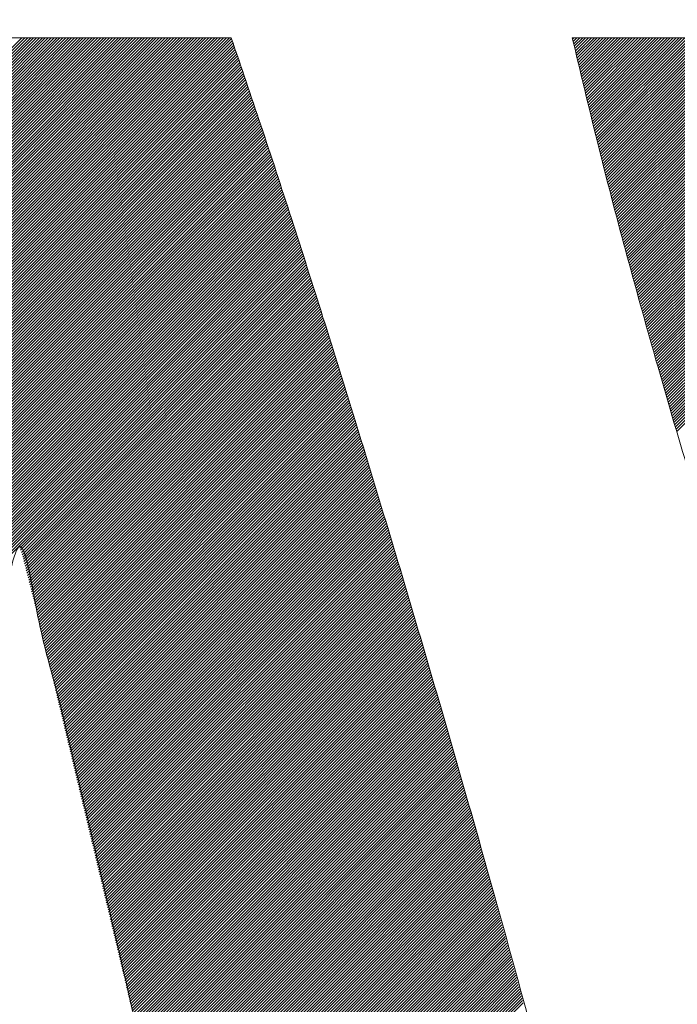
# Model space of a CAD drawing. Header units: millimetres. Extents: x 0 to 1300, y 0 to 891.
# Tile 61 of 146: x 180.49 to 182.5, y 599.45 to 602.45. Entities that reach past the tile are written whole.
import ezdxf

# ---------------------------------------------------------------- set-up
doc = ezdxf.new("R2010")
doc.units = ezdxf.units.MM
doc.header["$LTSCALE"] = 0.545669
doc.layers.add('NoLayerName_001', color=7, linetype='Continuous')
doc.layers.add('NoLayerName_002', color=7, linetype='Continuous')

# ---------------------------------------------------------------- blocks, each defined once
blk = doc.blocks.new('JZB_0014')
at = {"layer": 'NoLayerName_002', "color": 7, "linetype": 'Continuous', "lineweight": 25}
for p, q in [((9.6407, 4.838), (7.8593, 3.0567)), ((9.634, 4.8402), (7.8622, 3.0684)), ((9.6251, 4.8402), (7.8651, 3.0802)), ((9.6162, 4.8402), (7.868, 3.092)), ((9.6072, 4.8402), (7.8709, 3.1038)), ((9.5983, 4.8402), (7.8738, 3.1156)), ((9.5894, 4.8402), (7.8767, 3.1274)), ((9.5805, 4.8402), (7.8795, 3.1392)), ((9.5716, 4.8402), (7.8824, 3.151)), ((9.5627, 4.8402), (7.8853, 3.1628)), ((9.5538, 4.8402), (7.8882, 3.1746)), ((9.5449, 4.8402), (7.8911, 3.1864)), ((9.536, 4.8402), (7.894, 3.1982)), ((9.5271, 4.8402), (7.8969, 3.21)), ((9.5182, 4.8402), (7.8998, 3.2218)), ((9.5093, 4.8402), (7.9027, 3.2336)), ((9.5003, 4.8402), (7.9056, 3.2454)), ((9.4914, 4.8402), (7.9084, 3.2572)), ((9.4825, 4.8402), (7.9113, 3.269)), ((9.4736, 4.8402), (7.9142, 3.2808)), ((9.4647, 4.8402), (7.9171, 3.2926)), ((9.4558, 4.8402), (7.92, 3.3044)), ((9.4469, 4.8402), (7.9229, 3.3162)), ((9.438, 4.8402), (7.9258, 3.328)), ((9.4291, 4.8402), (7.9287, 3.3398)), ((9.4202, 4.8402), (7.9316, 3.3516)), ((9.4113, 4.8402), (7.9345, 3.3634)), ((9.4024, 4.8402), (7.9373, 3.3752)), ((9.3934, 4.8402), (7.9402, 3.387)), ((9.3845, 4.8402), (7.9431, 3.3988)), ((9.3756, 4.8402), (7.946, 3.4106)), ((9.3667, 4.8402), (7.9489, 3.4224)), ((9.3578, 4.8402), (7.9518, 3.4342)), ((9.3489, 4.8402), (7.9547, 3.446)), ((9.34, 4.8402), (7.9576, 3.4578)), ((9.3311, 4.8402), (7.9605, 3.4696)), ((9.3222, 4.8402), (7.9634, 3.4814)), ((9.3133, 4.8402), (7.9662, 3.4932)), ((9.3044, 4.8402), (7.9691, 3.505)), ((9.2955, 4.8402), (7.972, 3.5168)), ((9.2865, 4.8402), (7.9749, 3.5286)), ((9.2776, 4.8402), (7.9779, 3.5405)), ((9.2687, 4.8402), (7.9809, 3.5524)), ((9.2598, 4.8402), (7.984, 3.5644)), ((9.2509, 4.8402), (7.987, 3.5763)), ((9.242, 4.8402), (7.99, 3.5883)), ((9.2331, 4.8402), (7.9931, 3.6002)), ((9.2242, 4.8402), (7.9961, 3.6122)), ((9.2153, 4.8402), (7.9992, 3.6241)), ((9.2064, 4.8402), (8.0022, 3.636)), ((9.1975, 4.8402), (8.0052, 3.648)), ((9.1885, 4.8402), (8.0083, 3.6599)), ((9.1796, 4.8402), (8.0113, 3.6719)), ((9.1707, 4.8402), (8.0144, 3.6838)), ((9.1618, 4.8402), (8.0174, 3.6958)), ((9.1529, 4.8402), (8.0204, 3.7077)), ((9.144, 4.8402), (8.0235, 3.7197)), ((9.1351, 4.8402), (8.0265, 3.7316)), ((9.1262, 4.8402), (8.0296, 3.7436)), ((9.1173, 4.8402), (8.0326, 3.7555)), ((9.1084, 4.8402), (8.0356, 3.7675)), ((9.0995, 4.8402), (8.0387, 3.7794)), ((9.0906, 4.8402), (8.0417, 3.7914)), ((9.0816, 4.8402), (8.0447, 3.8033)), ((9.0727, 4.8402), (8.0478, 3.8153)), ((9.0638, 4.8402), (8.0508, 3.8272)), ((9.0549, 4.8402), (8.0539, 3.8392)), ((9.046, 4.8402), (8.0569, 3.8511)), ((9.0371, 4.8402), (8.0599, 3.863)), ((9.0282, 4.8402), (8.063, 3.875)), ((9.0193, 4.8402), (8.066, 3.8869)), ((9.0104, 4.8402), (8.0691, 3.8989)), ((9.0015, 4.8402), (8.0721, 3.9108)), ((10.6852, 4.8402), (10.6811, 4.8361)), ((10.6941, 4.8402), (10.6828, 4.829)), ((10.703, 4.8402), (10.6846, 4.8218)), ((10.7119, 4.8402), (10.6863, 4.8146)), ((10.7208, 4.8402), (10.688, 4.8074)), ((10.7297, 4.8402), (10.6897, 4.8002)), ((10.7386, 4.8402), (10.6915, 4.7931)), ((10.7475, 4.8402), (10.6932, 4.7859)), ((10.7564, 4.8402), (10.6949, 4.7787)), ((10.7653, 4.8402), (10.6966, 4.7715)), ((10.7742, 4.8402), (10.6984, 4.7643)), ((10.7832, 4.8402), (10.7001, 4.7571)), ((10.7921, 4.8402), (10.7018, 4.75)), ((10.801, 4.8402), (10.7035, 4.7428)), ((10.8099, 4.8402), (10.7053, 4.7356)), ((10.8188, 4.8402), (10.707, 4.7284)), ((10.8277, 4.8402), (10.7087, 4.7212)), ((10.8366, 4.8402), (10.7105, 4.7141)), ((10.8455, 4.8402), (10.7122, 4.7069)), ((10.8544, 4.8402), (10.7139, 4.6997)), ((10.8633, 4.8402), (10.7156, 4.6925)), ((10.8722, 4.8402), (10.7174, 4.6853)), ((10.8812, 4.8402), (10.7191, 4.6782)), ((10.8901, 4.8402), (10.7208, 4.671)), ((10.899, 4.8402), (10.7225, 4.6638)), ((10.9079, 4.8402), (10.7243, 4.6566)), ((10.9168, 4.8402), (10.726, 4.6494)), ((10.9257, 4.8402), (10.7277, 4.6422)), ((10.9346, 4.8402), (10.7295, 4.6351)), ((10.9435, 4.8402), (10.7312, 4.6279)), ((10.9524, 4.8402), (10.7329, 4.6207)), ((10.9613, 4.8402), (10.7346, 4.6135)), ((10.9702, 4.8402), (10.7364, 4.6063)), ((10.9791, 4.8402), (10.7381, 4.5992)), ((10.9881, 4.8402), (10.7398, 4.592)), ((10.997, 4.8402), (10.7415, 4.5848)), ((11.0059, 4.8402), (10.7433, 4.5776)), ((11.0148, 4.8402), (10.745, 4.5704)), ((11.0237, 4.8402), (10.7467, 4.5632)), ((11.0326, 4.8402), (10.7484, 4.5561)), ((11.0415, 4.8402), (10.7502, 4.5489)), ((11.0504, 4.8402), (10.7519, 4.5417)), ((11.0593, 4.8402), (10.7537, 4.5346)), ((11.0682, 4.8402), (10.7556, 4.5276)), ((11.0771, 4.8402), (10.7574, 4.5205)), ((11.086, 4.8402), (10.7592, 4.5134)), ((11.095, 4.8402), (10.7611, 4.5063)), ((11.1039, 4.8402), (10.7629, 4.4992)), ((11.1128, 4.8402), (10.7647, 4.4922)), ((11.1217, 4.8402), (10.7665, 4.4851)), ((11.1306, 4.8402), (10.7684, 4.478)), ((11.1395, 4.8402), (10.7702, 4.4709)), ((11.1484, 4.8402), (10.772, 4.4638)), ((11.1573, 4.8402), (10.7739, 4.4568)), ((11.1662, 4.8402), (10.7757, 4.4497)), ((11.1751, 4.8402), (10.7775, 4.4426)), ((11.184, 4.8402), (10.7793, 4.4355)), ((11.1929, 4.8402), (10.7812, 4.4284)), ((11.2019, 4.8402), (10.783, 4.4214)), ((11.2108, 4.8402), (10.7848, 4.4143)), ((11.2197, 4.8402), (10.7867, 4.4072)), ((11.2286, 4.8402), (10.7885, 4.4001)), ((11.2375, 4.8402), (10.7903, 4.393)), ((11.2464, 4.8402), (10.7922, 4.386)), ((11.2553, 4.8402), (10.794, 4.3789)), ((11.2642, 4.8402), (10.7958, 4.3718)), ((11.2731, 4.8402), (10.7976, 4.3647)), ((11.282, 4.8402), (10.7995, 4.3576)), ((11.2909, 4.8402), (10.8013, 4.3506)), ((11.2998, 4.8402), (10.8031, 4.3435)), ((11.3088, 4.8402), (10.805, 4.3364)), ((11.3177, 4.8402), (10.8068, 4.3293)), ((11.3266, 4.8402), (10.8086, 4.3223)), ((11.3355, 4.8402), (10.8104, 4.3152)), ((11.3444, 4.8402), (10.8123, 4.3081)), ((11.3533, 4.8402), (10.8141, 4.301)), ((11.3622, 4.8402), (10.8159, 4.2939)), ((11.3711, 4.8402), (10.8178, 4.2869)), ((11.38, 4.8402), (10.8196, 4.2798)), ((11.3889, 4.8402), (10.8214, 4.2727)), ((11.3978, 4.8402), (10.8232, 4.2656)), ((11.4067, 4.8402), (10.8251, 4.2585)), ((11.4157, 4.8402), (10.8269, 4.2515)), ((11.4246, 4.8402), (10.8287, 4.2444)), ((11.4335, 4.8402), (10.8306, 4.2373)), ((11.4424, 4.8402), (10.8325, 4.2303)), ((11.4513, 4.8402), (10.8344, 4.2234)), ((11.4602, 4.8402), (10.8364, 4.2164)), ((11.4691, 4.8402), (10.8384, 4.2095)), ((11.478, 4.8402), (10.8403, 4.2025)), ((11.4869, 4.8402), (10.8423, 4.1956)), ((11.4958, 4.8402), (10.8442, 4.1886)), ((11.5047, 4.8402), (10.8462, 4.1817)), ((11.5136, 4.8402), (10.8482, 4.1747)), ((11.5226, 4.8402), (10.8501, 4.1678)), ((11.5315, 4.8402), (10.8521, 4.1608)), ((11.5404, 4.8402), (10.8541, 4.1539)), ((11.5493, 4.8402), (10.856, 4.1469)), ((11.5582, 4.8402), (10.858, 4.14)), ((11.5671, 4.8402), (10.8599, 4.133)), ((11.576, 4.8402), (10.8619, 4.1261)), ((11.5849, 4.8402), (10.8639, 4.1192)), ((11.5938, 4.8402), (10.8658, 4.1122)), ((11.6027, 4.8402), (10.8678, 4.1053)), ((11.6116, 4.8402), (10.8697, 4.0983)), ((11.6206, 4.8402), (10.8717, 4.0914)), ((11.6295, 4.8402), (10.8737, 4.0844)), ((11.6384, 4.8402), (10.8756, 4.0775)), ((11.6473, 4.8402), (10.8776, 4.0705)), ((11.6562, 4.8402), (10.8795, 4.0636)), ((11.6651, 4.8402), (10.8815, 4.0566)), ((11.674, 4.8402), (10.8835, 4.0497)), ((11.6829, 4.8402), (10.8854, 4.0427)), ((11.6918, 4.8402), (10.8874, 4.0358)), ((11.7007, 4.8402), (10.8893, 4.0288)), ((11.7096, 4.8402), (10.8913, 4.0219)), ((11.7185, 4.8402), (10.8933, 4.0149)), ((11.7275, 4.8402), (10.8952, 4.008)), ((11.7364, 4.8402), (10.8972, 4.001)), ((11.7453, 4.8402), (10.8992, 3.9941)), ((11.7542, 4.8402), (10.9011, 3.9871)), ((11.7631, 4.8402), (10.9031, 3.9802)), ((11.772, 4.8402), (10.905, 3.9733)), ((11.7809, 4.8402), (10.907, 3.9663)), ((11.7898, 4.8402), (10.909, 3.9594)), ((11.7987, 4.8402), (10.9109, 3.9524)), ((11.8076, 4.8402), (10.9129, 3.9455)), ((11.8165, 4.8402), (10.9148, 3.9385)), ((11.8254, 4.8402), (10.9168, 3.9316)), ((11.8344, 4.8402), (10.9188, 3.9246)), ((11.8433, 4.8402), (10.9207, 3.9177)), ((11.8522, 4.8402), (10.9227, 3.9107)), ((11.8611, 4.8402), (10.9246, 3.9038)), ((11.87, 4.8402), (10.9266, 3.8968)), ((11.8789, 4.8402), (10.9286, 3.8899)), ((11.8878, 4.8402), (10.9305, 3.8829)), ((11.8967, 4.8402), (10.9325, 3.876)), ((11.9056, 4.8402), (10.9344, 3.869)), ((11.9145, 4.8402), (10.9364, 3.8621)), ((11.9234, 4.8402), (10.9384, 3.8551)), ((11.9323, 4.8402), (10.9403, 3.8482)), ((11.9413, 4.8402), (10.9423, 3.8413)), ((11.9502, 4.8402), (10.9443, 3.8343)), ((11.9591, 4.8402), (10.9462, 3.8274)), ((9.6521, 4.8049), (7.8449, 2.9977)), ((9.6498, 4.8115), (7.8478, 3.0095)), ((9.6475, 4.8182), (7.8506, 3.0213)), ((9.6453, 4.8248), (7.8535, 3.0331)), ((9.643, 4.8314), (7.8564, 3.0449)), ((11.9616, 4.8339), (10.9482, 3.8204)), ((11.9633, 4.8266), (10.9501, 3.8135)), ((11.965, 4.8194), (10.9521, 3.8065)), ((11.9667, 4.8122), (10.9541, 3.7996)), ((11.9683, 4.8049), (10.956, 3.7926)), ((9.6612, 4.7783), (7.8335, 2.9507)), ((9.6589, 4.785), (7.8363, 2.9624)), ((9.6566, 4.7916), (7.8391, 2.9741)), ((9.6544, 4.7982), (7.842, 2.9859)), ((11.97, 4.7977), (10.958, 3.7857)), ((11.9717, 4.7905), (10.9599, 3.7787)), ((11.9734, 4.7832), (10.9619, 3.7718)), ((11.9751, 4.776), (10.9639, 3.7648)), ((9.6724, 4.7451), (7.8198, 2.8924)), ((9.6702, 4.7517), (7.8225, 2.904)), ((9.6679, 4.7584), (7.8253, 2.9157)), ((9.6657, 4.765), (7.828, 2.9274)), ((9.6634, 4.7717), (7.8308, 2.939)), ((11.9767, 4.7688), (10.9658, 3.7579)), ((11.9784, 4.7616), (10.9678, 3.7509)), ((11.9801, 4.7543), (10.9697, 3.744)), ((11.9818, 4.7471), (10.9717, 3.737)), ((9.6814, 4.7184), (7.8087, 2.8457)), ((9.6792, 4.7251), (7.8115, 2.8574)), ((9.6769, 4.7317), (7.8142, 2.869)), ((9.6747, 4.7384), (7.817, 2.8807)), ((11.9834, 4.7399), (10.9737, 3.7301)), ((11.9851, 4.7326), (10.9756, 3.7231)), ((11.9868, 4.7254), (10.9776, 3.7162)), ((11.9885, 4.7182), (10.9796, 3.7092)), ((9.6927, 4.6852), (7.7949, 2.7874)), ((9.6905, 4.6918), (7.7977, 2.799)), ((9.6882, 4.6985), (7.8005, 2.8107)), ((9.686, 4.7051), (7.8032, 2.8224)), ((9.6837, 4.7118), (7.806, 2.834)), ((11.9902, 4.7109), (10.9815, 3.7023)), ((11.9918, 4.7037), (10.9835, 3.6954)), ((11.9935, 4.6965), (10.9854, 3.6884)), ((11.9952, 4.6893), (10.9874, 3.6815)), ((9.7017, 4.6585), (7.7839, 2.7407)), ((9.6994, 4.6652), (7.7867, 2.7524)), ((9.6972, 4.6718), (7.7894, 2.7641)), ((9.695, 4.6785), (7.7922, 2.7757)), ((11.9969, 4.682), (10.9894, 3.6745)), ((11.9985, 4.6748), (10.9913, 3.6676)), ((12.0002, 4.6676), (10.9933, 3.6606)), ((12.0019, 4.6603), (10.9952, 3.6537)), ((9.7128, 4.625), (7.7701, 2.6824)), ((9.7106, 4.6317), (7.7729, 2.6941)), ((9.7083, 4.6384), (7.7756, 2.7057)), ((9.7061, 4.6451), (7.7784, 2.7174)), ((9.7039, 4.6518), (7.7812, 2.7291)), ((12.0036, 4.6531), (10.9972, 3.6467)), ((12.0053, 4.6459), (10.9992, 3.6398)), ((9.7217, 4.5983), (7.7591, 2.6357)), ((9.7195, 4.605), (7.7619, 2.6474)), ((9.7172, 4.6117), (7.7646, 2.6591)), ((9.715, 4.6184), (7.7674, 2.6707)), ((9.7328, 4.5649), (7.7453, 2.5774)), ((9.7306, 4.5716), (7.7481, 2.5891)), ((9.7283, 4.5783), (7.7508, 2.6007)), ((9.7261, 4.5849), (7.7536, 2.6124)), ((9.7239, 4.5916), (7.7563, 2.6241)), ((9.7417, 4.5381), (7.7343, 2.5307)), ((9.7395, 4.5448), (7.737, 2.5424)), ((9.7372, 4.5515), (7.7398, 2.5541)), ((9.735, 4.5582), (7.7426, 2.5657)), ((9.7528, 4.5047), (7.7205, 2.4724)), ((9.7506, 4.5114), (7.7233, 2.4841)), ((9.7484, 4.5181), (7.726, 2.4957)), ((9.7461, 4.5248), (7.7288, 2.5074)), ((9.7439, 4.5315), (7.7315, 2.5191)), ((9.7617, 4.478), (7.7095, 2.4258)), ((9.7595, 4.4847), (7.7122, 2.4374)), ((9.7572, 4.4913), (7.715, 2.4491)), ((9.755, 4.498), (7.7177, 2.4607)), ((9.7727, 4.4444), (7.6959, 2.3676)), ((9.7705, 4.4512), (7.6985, 2.3792)), ((9.7683, 4.4579), (7.7012, 2.3908)), ((9.7661, 4.4646), (7.704, 2.4024)), ((9.7639, 4.4713), (7.7067, 2.4141)), ((9.7814, 4.4175), (7.6851, 2.3212)), ((9.7792, 4.4242), (7.6878, 2.3328)), ((9.777, 4.4309), (7.6905, 2.3444)), ((9.7749, 4.4377), (7.6932, 2.356)), ((9.79, 4.3905), (7.6744, 2.2749)), ((9.7879, 4.3973), (7.6771, 2.2865)), ((9.7857, 4.404), (7.6798, 2.2981)), ((9.7835, 4.4107), (7.6825, 2.3097)), ((9.8009, 4.3568), (7.6594, 2.2153)), ((9.7987, 4.3636), (7.6627, 2.2276)), ((9.7966, 4.3703), (7.6661, 2.2398)), ((9.7944, 4.377), (7.6691, 2.2517)), ((9.7922, 4.3838), (7.6717, 2.2633)), ((9.8031, 4.3501), (6.8026, 1.3497)), ((9.8052, 4.3433), (6.8044, 1.3425)), ((9.8074, 4.3366), (6.8061, 1.3353)), ((9.8096, 4.3299), (6.8078, 1.3281)), ((9.8117, 4.3231), (6.8095, 1.3209)), ((9.8139, 4.3164), (6.8112, 1.3137)), ((9.8161, 4.3097), (6.813, 1.3065)), ((9.8183, 4.3029), (6.8147, 1.2993)), ((9.8204, 4.2962), (6.8164, 1.2921)), ((9.8226, 4.2894), (6.8181, 1.2849)), ((9.8248, 4.2827), (6.8198, 1.2778)), ((9.8269, 4.276), (6.8215, 1.2706)), ((9.8291, 4.2692), (6.8233, 1.2634)), ((9.8313, 4.2625), (6.825, 1.2562)), ((9.8335, 4.2558), (6.8267, 1.249)), ((9.8356, 4.249), (6.8284, 1.2418)), ((9.8378, 4.2423), (6.8301, 1.2346)), ((9.84, 4.2355), (6.8319, 1.2274)), ((9.8421, 4.2288), (6.8336, 1.2202)), ((9.8443, 4.2221), (6.8353, 1.213)), ((9.8465, 4.2153), (6.8369, 1.2058)), ((9.8486, 4.2086), (6.8385, 1.1985)), ((9.8508, 4.2018), (6.8401, 1.1911)), ((9.853, 4.1951), (6.8417, 1.1838)), ((9.8552, 4.1884), (6.8433, 1.1765)), ((9.8573, 4.1816), (6.8449, 1.1692)), ((9.8595, 4.1749), (6.8464, 1.1618)), ((9.8617, 4.1682), (6.848, 1.1545)), ((9.8638, 4.1614), (6.8496, 1.1472)), ((9.866, 4.1547), (8.9953, 3.284)), ((9.8682, 4.1479), (8.9974, 3.2772)), ((9.8703, 4.1412), (8.9995, 3.2703)), ((9.8725, 4.1345), (9.0016, 3.2635)), ((9.8747, 4.1277), (9.0037, 3.2567)), ((9.8769, 4.121), (9.0057, 3.2498)), ((9.879, 4.1142), (9.0075, 3.2427)), ((9.8812, 4.1075), (9.0093, 3.2356)), ((9.8834, 4.1008), (9.0111, 3.2285)), ((9.8855, 4.094), (9.0129, 3.2214)), ((9.8877, 4.0873), (9.0147, 3.2143)), ((9.8899, 4.0806), (9.0165, 3.2072)), ((9.892, 4.0738), (9.0183, 3.2001)), ((9.8942, 4.0671), (9.0202, 3.193)), ((9.8964, 4.0603), (9.022, 3.1859)), ((9.8986, 4.0536), (9.0238, 3.1788)), ((9.9007, 4.0469), (9.0256, 3.1717)), ((9.9029, 4.0401), (9.0274, 3.1646)), ((9.9051, 4.0334), (9.0292, 3.1575)), ((9.9072, 4.0267), (9.031, 3.1504)), ((9.9094, 4.0199), (9.0328, 3.1433)), ((9.9116, 4.0132), (9.0346, 3.1362)), ((9.9137, 4.0064), (9.0365, 3.1291)), ((9.9158, 3.9996), (9.0383, 3.1221)), ((9.9179, 3.9928), (9.0401, 3.115)), ((9.9201, 3.986), (9.0419, 3.1079)), ((9.9222, 3.9792), (9.0437, 3.1008)), ((9.9243, 3.9724), (9.0455, 3.0937)), ((9.9264, 3.9656), (9.0473, 3.0865)), ((9.9285, 3.9588), (9.049, 3.0794)), ((9.9306, 3.952), (9.0507, 3.0722)), ((9.9327, 3.9452), (9.0525, 3.065)), ((9.9348, 3.9384), (9.0542, 3.0578)), ((9.9369, 3.9316), (9.0559, 3.0506)), ((9.939, 3.9248), (9.0576, 3.0434)), ((9.9411, 3.918), (9.0593, 3.0362)), ((9.9433, 3.9112), (9.0611, 3.029)), ((9.9454, 3.9044), (9.0628, 3.0218)), ((9.9475, 3.8976), (9.0645, 3.0146)), ((9.9496, 3.8908), (9.0662, 3.0075)), ((9.9517, 3.884), (9.0679, 3.0003)), ((9.9538, 3.8772), (9.0697, 2.9931)), ((9.9559, 3.8704), (9.0714, 2.9859)), ((9.958, 3.8636), (9.0731, 2.9787)), ((9.9601, 3.8568), (9.0748, 2.9715)), ((9.9622, 3.85), (9.0765, 2.9643)), ((9.9643, 3.8432), (9.0782, 2.9571)), ((9.9664, 3.8364), (9.08, 2.9499)), ((9.9686, 3.8296), (9.0817, 2.9428)), ((9.9707, 3.8228), (9.0834, 2.9356)), ((9.9728, 3.816), (9.0851, 2.9284)), ((9.9749, 3.8092), (9.0868, 2.9212)), ((9.977, 3.8024), (9.0886, 2.914)), ((9.9791, 3.7956), (9.0903, 2.9068)), ((9.9812, 3.7888), (9.092, 2.8996)), ((9.9833, 3.782), (9.0937, 2.8924)), ((9.9854, 3.7752), (9.0954, 2.8852)), ((9.9875, 3.7684), (9.0972, 2.878)), ((9.9896, 3.7616), (9.0989, 2.8709)), ((9.9918, 3.7548), (9.1006, 2.8637)), ((9.9939, 3.748), (9.1023, 2.8565)), ((9.996, 3.7412), (9.104, 2.8493)), ((9.9981, 3.7344), (9.1057, 2.8421)), ((10.0002, 3.7276), (9.1075, 2.8349)), ((10.0023, 3.7208), (9.1092, 2.8277)), ((10.0044, 3.714), (9.1109, 2.8205)), ((10.0065, 3.7072), (9.1126, 2.8133)), ((10.0086, 3.7004), (9.1143, 2.8061)), ((10.0107, 3.6936), (9.1161, 2.799)), ((10.0128, 3.6868), (9.1178, 2.7918)), ((10.015, 3.68), (9.1195, 2.7846)), ((10.0171, 3.6732), (9.1212, 2.7774)), ((10.0192, 3.6664), (9.1229, 2.7702)), ((10.0213, 3.6596), (9.1247, 2.763)), ((10.0234, 3.6528), (9.1264, 2.7558)), ((10.0255, 3.646), (9.1281, 2.7486)), ((10.0276, 3.6392), (9.1298, 2.7414)), ((10.0297, 3.6324), (9.1315, 2.7343)), ((10.0318, 3.6256), (9.1332, 2.7271)), ((10.0339, 3.6188), (9.135, 2.7199)), ((10.036, 3.612), (9.1367, 2.7127)), ((10.0382, 3.6052), (9.1384, 2.7055)), ((10.0403, 3.5984), (9.1401, 2.6983)), ((10.0424, 3.5916), (9.1418, 2.6911)), ((10.0445, 3.5848), (9.1436, 2.6839)), ((10.0466, 3.578), (9.1453, 2.6767)), ((10.0487, 3.5712), (9.147, 2.6695)), ((10.0508, 3.5644), (9.1487, 2.6624)), ((10.0529, 3.5577), (9.1504, 2.6552)), ((10.055, 3.5509), (9.1522, 2.648)), ((10.0571, 3.5441), (9.1539, 2.6408)), ((10.0592, 3.5373), (9.1556, 2.6336)), ((10.0614, 3.5305), (9.1573, 2.6264)), ((10.0634, 3.5236), (9.159, 2.6192)), ((10.0655, 3.5168), (9.1607, 2.612)), ((10.0676, 3.5099), (9.1625, 2.6048)), ((10.0696, 3.5031), (9.1642, 2.5976)), ((10.0717, 3.4962), (9.1659, 2.5905)), ((10.0737, 3.4894), (9.1676, 2.5833)), ((10.0758, 3.4825), (9.1693, 2.5761)), ((10.0778, 3.4757), (9.1711, 2.5689)), ((10.0799, 3.4688), (9.1728, 2.5617)), ((10.0819, 3.4619), (9.1745, 2.5545)), ((10.084, 3.4551), (9.1762, 2.5473)), ((10.086, 3.4482), (9.1779, 2.5401)), ((10.0881, 3.4414), (9.1797, 2.5329)), ((10.0901, 3.4345), (9.1814, 2.5258)), ((10.0922, 3.4277), (9.1831, 2.5186)), ((10.0943, 3.4208), (9.1848, 2.5114)), ((10.0963, 3.414), (9.1865, 2.5042)), ((10.0984, 3.4071), (9.1882, 2.497)), ((10.1004, 3.4003), (9.19, 2.4898)), ((10.1025, 3.3934), (9.1917, 2.4826)), ((10.1045, 3.3865), (9.1934, 2.4754)), ((10.1066, 3.3797), (9.1951, 2.4682)), ((10.1086, 3.3728), (9.1968, 2.461)), ((10.1107, 3.366), (9.1986, 2.4539)), ((10.1127, 3.3591), (9.2003, 2.4467)), ((10.1148, 3.3523), (9.202, 2.4395)), ((10.1168, 3.3454), (9.2037, 2.4323)), ((10.1189, 3.3386), (9.2054, 2.4251)), ((10.121, 3.3317), (9.2072, 2.4179)), ((10.123, 3.3249), (9.2089, 2.4107)), ((10.1251, 3.318), (9.2106, 2.4035)), ((10.1271, 3.3111), (9.2123, 2.3963)), ((10.1292, 3.3043), (9.214, 2.3891)), ((10.1312, 3.2974), (9.2157, 2.382)), ((10.1333, 3.2906), (9.2175, 2.3748)), ((10.1353, 3.2837), (9.2192, 2.3676)), ((10.1374, 3.2769), (9.2209, 2.3604)), ((10.1394, 3.27), (9.2226, 2.3532)), ((10.1415, 3.2632), (9.2243, 2.346)), ((10.1435, 3.2563), (9.2261, 2.3388)), ((10.1456, 3.2495), (9.2278, 2.3316)), ((10.1477, 3.2426), (9.2295, 2.3244)), ((10.1497, 3.2357), (9.2312, 2.3173)), ((10.1518, 3.2289), (9.2329, 2.3101)), ((10.1538, 3.222), (9.2347, 2.3029)), ((10.1559, 3.2152), (9.2364, 2.2957)), ((10.1579, 3.2083), (9.2381, 2.2885)), ((10.16, 3.2015), (9.2398, 2.2813)), ((10.162, 3.1946), (9.2415, 2.2741)), ((10.1641, 3.1878), (9.2432, 2.2669)), ((10.1661, 3.1809), (9.245, 2.2597)), ((10.1682, 3.1741), (9.2467, 2.2525)), ((10.1702, 3.1672), (9.2484, 2.2454)), ((10.1723, 3.1603), (9.2501, 2.2382)), ((10.1744, 3.1535), (9.2518, 2.231)), ((10.1764, 3.1466), (9.2536, 2.2238)), ((10.1785, 3.1398), (9.2553, 2.2166)), ((10.1805, 3.1329), (9.257, 2.2094)), ((10.1826, 3.1261), (9.2587, 2.2022)), ((10.1846, 3.1192), (9.2604, 2.195)), ((10.1867, 3.1124), (9.2622, 2.1878)), ((10.1887, 3.1055), (9.2639, 2.1806)), ((10.1908, 3.0987), (9.2656, 2.1735)), ((10.1928, 3.0918), (9.2673, 2.1663)), ((10.1949, 3.0849), (9.269, 2.1591)), ((10.1969, 3.0781), (9.2707, 2.1519)), ((10.199, 3.0712), (9.2725, 2.1447)), ((10.2011, 3.0644), (9.2742, 2.1375)), ((10.2031, 3.0575), (9.2759, 2.1303)), ((10.2052, 3.0507), (9.2776, 2.1231)), ((10.2072, 3.0438), (9.2793, 2.1159)), ((10.2093, 3.037), (9.2811, 2.1088)), ((10.2113, 3.0301), (9.2828, 2.1016)), ((10.2134, 3.0233), (9.2845, 2.0944)), ((10.2154, 3.0164), (9.2862, 2.0872)), ((10.2174, 3.0095), (9.2879, 2.08)), ((10.2194, 3.0026), (9.2897, 2.0728)), ((10.2214, 2.9956), (9.2914, 2.0656)), ((10.2234, 2.9887), (9.2931, 2.0584)), ((10.2254, 2.9818), (9.2948, 2.0512)), ((10.2274, 2.9749), (9.2965, 2.044)), ((10.2294, 2.968), (9.2982, 2.0369)), ((10.2314, 2.9611), (9.3, 2.0297)), ((10.2334, 2.9542), (9.3017, 2.0225)), ((10.2354, 2.9473), (9.3034, 2.0153)), ((10.2374, 2.9404), (9.3051, 2.0081)), ((10.2394, 2.9335), (9.3068, 2.0009)), ((10.2414, 2.9266), (9.3086, 1.9937)), ((10.2434, 2.9197), (9.3103, 1.9865)), ((10.2454, 2.9128), (9.312, 1.9793)), ((10.2474, 2.9059), (9.3137, 1.9721)), ((10.2494, 2.8989), (9.3154, 1.965)), ((10.2514, 2.892), (9.3172, 1.9578)), ((10.2534, 2.8851), (9.3189, 1.9506)), ((10.2554, 2.8782), (9.3206, 1.9434)), ((10.2574, 2.8713), (9.3223, 1.9362)), ((10.2594, 2.8644), (9.324, 1.929)), ((10.2614, 2.8575), (9.3257, 1.9218)), ((10.2634, 2.8506), (9.3275, 1.9146)), ((10.2654, 2.8437), (9.3292, 1.9074)), ((10.2674, 2.8368), (9.3309, 1.9003)), ((10.2694, 2.8299), (9.3326, 1.8931)), ((10.2714, 2.823), (9.3343, 1.8859)), ((10.2734, 2.8161), (9.3361, 1.8787)), ((10.2754, 2.8092), (9.3378, 1.8715)), ((10.2774, 2.8023), (9.3395, 1.8643)), ((10.2794, 2.7953), (9.3412, 1.8571)), ((10.2814, 2.7884), (9.3429, 1.8499)), ((10.2835, 2.7815), (9.3447, 1.8427)), ((10.2855, 2.7746), (9.3464, 1.8355)), ((10.2875, 2.7677), (9.3481, 1.8284)), ((10.2895, 2.7608), (9.3498, 1.8212)), ((10.2915, 2.7539), (9.3515, 1.814)), ((10.2935, 2.747), (9.3532, 1.8068)), ((10.2955, 2.7401), (9.355, 1.7996)), ((10.2975, 2.7332), (9.3567, 1.7924)), ((10.2995, 2.7263), (9.3584, 1.7852)), ((10.3015, 2.7194), (9.3601, 1.778)), ((10.3035, 2.7125), (9.3618, 1.7708)), ((10.3055, 2.7056), (9.3636, 1.7636)), ((10.3075, 2.6986), (9.3653, 1.7565)), ((10.3095, 2.6917), (9.367, 1.7493)), ((10.3115, 2.6848), (9.3687, 1.7421)), ((10.3135, 2.6779), (9.3703, 1.7348)), ((10.3155, 2.671), (9.3719, 1.7275)), ((10.3175, 2.6641), (9.3735, 1.7202)), ((10.3195, 2.6572), (9.3751, 1.7129)), ((10.3215, 2.6503), (9.3767, 1.7055)), ((10.3235, 2.6434), (9.3783, 1.6982)), ((10.3255, 2.6365), (9.3799, 1.6909)), ((10.3275, 2.6296), (9.3815, 1.6836)), ((10.3295, 2.6227), (9.3831, 1.6763)), ((10.3315, 2.6158), (9.3847, 1.669)), ((10.3335, 2.6089), (9.3863, 1.6617)), ((10.3355, 2.6019), (9.3879, 1.6544)), ((10.3375, 2.595), (9.3895, 1.647)), ((10.3395, 2.5881), (9.3911, 1.6397)), ((10.3415, 2.5812), (9.3927, 1.6324)), ((10.3435, 2.5743), (9.3943, 1.6251)), ((10.3455, 2.5674), (9.3959, 1.6178)), ((10.3475, 2.5605), (9.3975, 1.6105)), ((10.3495, 2.5536), (9.3991, 1.6032)), ((10.3515, 2.5467), (9.4007, 1.5959)), ((10.3535, 2.5398), (9.4023, 1.5886)), ((10.3555, 2.5329), (9.4039, 1.5812)), ((10.3575, 2.526), (9.4055, 1.5739)), ((10.3595, 2.5191), (9.4071, 1.5666)), ((10.3615, 2.5122), (9.4087, 1.5593)), ((10.3635, 2.5052), (9.4103, 1.552)), ((10.3655, 2.4983), (9.4119, 1.5447)), ((10.3674, 2.4913), (9.4134, 1.5374)), ((10.3693, 2.4843), (9.415, 1.5301)), ((10.3712, 2.4774), (9.4166, 1.5227)), ((10.3732, 2.4704), (9.4182, 1.5154)), ((10.3751, 2.4634), (9.4198, 1.5081)), ((10.377, 2.4564), (9.4214, 1.5008)), ((10.3789, 2.4494), (9.423, 1.4935)), ((10.3809, 2.4424), (9.4246, 1.4862)), ((10.3828, 2.4354), (9.4262, 1.4789)), ((10.3847, 2.4284), (9.4278, 1.4716)), ((10.3866, 2.4215), (9.4294, 1.4643)), ((10.3885, 2.4145), (9.431, 1.4569)), ((10.3905, 2.4075), (9.4326, 1.4496)), ((10.3924, 2.4005), (9.4342, 1.4423)), ((10.3943, 2.3935), (9.4358, 1.435)), ((10.3962, 2.3865), (9.4374, 1.4277)), ((10.3981, 2.3795), (9.439, 1.4204)), ((10.4001, 2.3725), (9.4406, 1.4131)), ((10.402, 2.3656), (9.4422, 1.4058)), ((10.4039, 2.3586), (9.4438, 1.3984)), ((10.4058, 2.3516), (9.4454, 1.3911)), ((10.4077, 2.3446), (9.447, 1.3838)), ((10.4097, 2.3376), (9.4486, 1.3765)), ((10.4116, 2.3306), (9.4502, 1.3692)), ((10.4135, 2.3236), (9.4518, 1.3619)), ((10.4154, 2.3166), (9.4534, 1.3546)), ((10.4173, 2.3096), (9.455, 1.3473)), ((10.4193, 2.3027), (9.4566, 1.34)), ((10.4212, 2.2957), (9.4582, 1.3326)), ((10.4231, 2.2887), (9.4597, 1.3253)), ((10.425, 2.2817), (9.4613, 1.318)), ((10.4269, 2.2747), (9.4629, 1.3107)), ((10.4289, 2.2677), (9.4645, 1.3034)), ((10.4308, 2.2607), (9.4661, 1.2961)), ((10.4327, 2.2537), (9.4677, 1.2888)), ((10.4346, 2.2468), (9.4693, 1.2815)), ((10.4365, 2.2398), (9.4709, 1.2741)), ((10.4385, 2.2328), (9.4725, 1.2668)), ((10.4404, 2.2258), (9.4741, 1.2595)), ((10.4423, 2.2188), (9.4757, 1.2522)), ((10.4442, 2.2118), (9.4773, 1.2449)), ((10.4462, 2.2048), (9.4789, 1.2376)), ((10.4481, 2.1978), (9.4805, 1.2303)), ((10.45, 2.1909), (9.4821, 1.223)), ((10.4519, 2.1839), (9.4837, 1.2157)), ((10.4538, 2.1769), (9.4853, 1.2083)), ((10.4558, 2.1699), (9.4869, 1.201)), ((10.4577, 2.1629), (9.4885, 1.1937)), ((10.4596, 2.1559), (9.4901, 1.1864)), ((10.4615, 2.1489), (9.4917, 1.1791)), ((10.4634, 2.1419), (9.4933, 1.1718)), ((10.4654, 2.135), (9.4949, 1.1645)), ((10.4673, 2.128), (9.4965, 1.1572)), ((10.4692, 2.121), (9.4981, 1.1498)), ((10.4711, 2.114), (9.4997, 1.1425)), ((10.473, 2.107), (9.5013, 1.1352)), ((10.475, 2.1), (9.5029, 1.1279)), ((10.4769, 2.093), (9.5045, 1.1206)), ((10.4788, 2.086), (9.5061, 1.1133)), ((10.4807, 2.079), (9.5076, 1.106)), ((10.4826, 2.0721), (9.5092, 1.0987)), ((10.4846, 2.0651), (9.5108, 1.0914)), ((10.4865, 2.0581), (9.5124, 1.084)), ((10.4884, 2.0511), (9.514, 1.0767)), ((10.4903, 2.0441), (9.5156, 1.0694)), ((10.4922, 2.0371), (9.5171, 1.062)), ((10.4942, 2.0301), (9.5187, 1.0546)), ((10.4961, 2.0231), (9.5202, 1.0472)), ((10.498, 2.0162), (9.5217, 1.0398)), ((10.4999, 2.0092), (9.5232, 1.0324)), ((10.5018, 2.0022), (9.5247, 1.025)), ((10.5038, 1.9952), (9.5262, 1.0176)), ((10.5057, 1.9882), (9.5277, 1.0102)), ((10.5076, 1.9812), (9.5292, 1.0028)), ((10.5095, 1.9742), (9.5307, 0.9954)), ((10.5115, 1.9672), (9.5322, 0.988)), ((10.5134, 1.9603), (9.5337, 0.9806)), ((10.5153, 1.9533), (9.5352, 0.9732)), ((10.5172, 1.9463), (9.5367, 0.9658)), ((10.5191, 1.9393), (9.5382, 0.9584)), ((10.5211, 1.9323), (9.5397, 0.951)), ((10.523, 1.9253), (9.5413, 0.9436)), ((10.5249, 1.9183), (9.5428, 0.9362)), ((10.5268, 1.9113), (9.5443, 0.9288)), ((10.5287, 1.9044), (9.5458, 0.9214)), ((10.5307, 1.8974), (9.5473, 0.914))]:
    blk.add_line(p, q, dxfattribs=at)
at = {"layer": 'NoLayerName_002', "color": 7, "linetype": 'Continuous', "lineweight": 13}
for points in [[(9.64, 4.8402), (9.42, 4.8402), (8.9801, 4.8402), (8.5401, 4.8402), (8.3201, 4.8402)], [(11.9602, 4.8402), (11.7468, 4.8402), (11.3201, 4.8402), (10.8935, 4.8402), (10.6801, 4.8402)]]:
    blk.add_open_spline(points, degree=3, dxfattribs=at)
for points, knots in [([(10.9999, 0.0401), (10.9774, 0.1388), (10.932, 0.3415), (10.8575, 0.6511), (10.7775, 0.9728), (10.6924, 1.3038), (10.6029, 1.6417), (10.5099, 1.9839), (10.4142, 2.3278), (10.3164, 2.6709), (10.2175, 3.0105), (10.1182, 3.3442), (10.0192, 3.6694), (9.9214, 3.9834), (9.8255, 4.2838), (9.7326, 4.5682), (9.67, 4.7515), (9.64, 4.8402)], [0, 0, 0, 0, 0.30368, 0.623018, 0.955372, 1.298091, 1.648519, 2.003997, 2.361863, 2.719453, 3.074103, 3.423147, 3.76392, 4.093758, 4.409999, 4.709981, 4.991049, 4.991049, 4.991049, 4.991049]), ([(10.6801, 4.8402), (10.7057, 4.7342), (10.7563, 4.5179), (10.8423, 4.1904), (10.9353, 3.8545), (11.0356, 3.513), (11.1419, 3.168), (11.2535, 2.822), (11.3696, 2.4772), (11.4893, 2.136), (11.6117, 1.8008), (11.736, 1.4739), (11.8614, 1.1577), (11.9868, 0.8544), (12.1119, 0.5666), (12.2345, 0.296), (12.3196, 0.1237), (12.3601, 0.0401)], [0, 0, 0, 0, 0.327112, 0.666498, 1.015766, 1.372509, 1.734304, 2.098723, 2.463328, 2.825683, 3.183347, 3.533883, 3.874858, 4.203849, 4.518442, 4.816245, 5.094894, 5.094894, 5.094894, 5.094894]), ([(8.24, 0.0401), (8.2526, 0.1056), (8.2779, 0.2386), (8.3185, 0.4405), (8.3613, 0.6475), (8.4063, 0.8589), (8.4533, 1.074), (8.5021, 1.2923), (8.5527, 1.513), (8.6047, 1.7354), (8.658, 1.9591), (8.7124, 2.183), (8.7678, 2.4079), (8.8239, 2.6278), (8.8807, 2.8613), (8.9375, 3.0373), (8.9958, 3.4138), (9.0506, 3.0404), (9.1052, 2.8655), (9.1592, 2.6344), (9.2126, 2.4163), (9.2652, 2.1931), (9.3169, 1.9706), (9.3676, 1.7479), (9.4171, 1.526), (9.4654, 1.3054), (9.5122, 1.0867), (9.5574, 0.8704), (9.6009, 0.6573), (9.6426, 0.4477), (9.6824, 0.2425), (9.7075, 0.107), (9.72, 0.0401)], [0, 0, 0, 0, 0.200039, 0.406182, 0.617762, 0.83411, 1.054556, 1.27843, 1.50506, 1.733773, 1.963897, 2.194759, 2.425685, 2.656002, 2.885035, 3.11211, 3.336554, 3.558181, 3.782458, 4.008785, 4.236563, 4.46519, 4.694068, 4.922594, 5.150169, 5.376193, 5.600065, 5.821186, 6.038956, 6.252775, 6.462046, 6.666171, 6.666171, 6.666171, 6.666171])]:
    blk.add_open_spline(points, degree=3, knots=knots, dxfattribs=at)

msp = doc.modelspace()

# ---------------------------------------------------------------- linework, layer by layer
at = {"layer": 'NoLayerName_001', "color": 7, "linetype": 'Continuous', "lineweight": 25}
for radius, start, end in [(39.5, 318.330134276, 270), (38, 319.685090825, 271.432543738)]:
    msp.add_arc((187.5, 600), radius, start, end, dxfattribs=at)

# ---------------------------------------------------------------- block references
at = {"layer": 'NoLayerName_001'}
msp.add_blockref('JZB_0014', (171.50004578, 597.55944824), dxfattribs=at)

doc.saveas('drawing.dxf')
